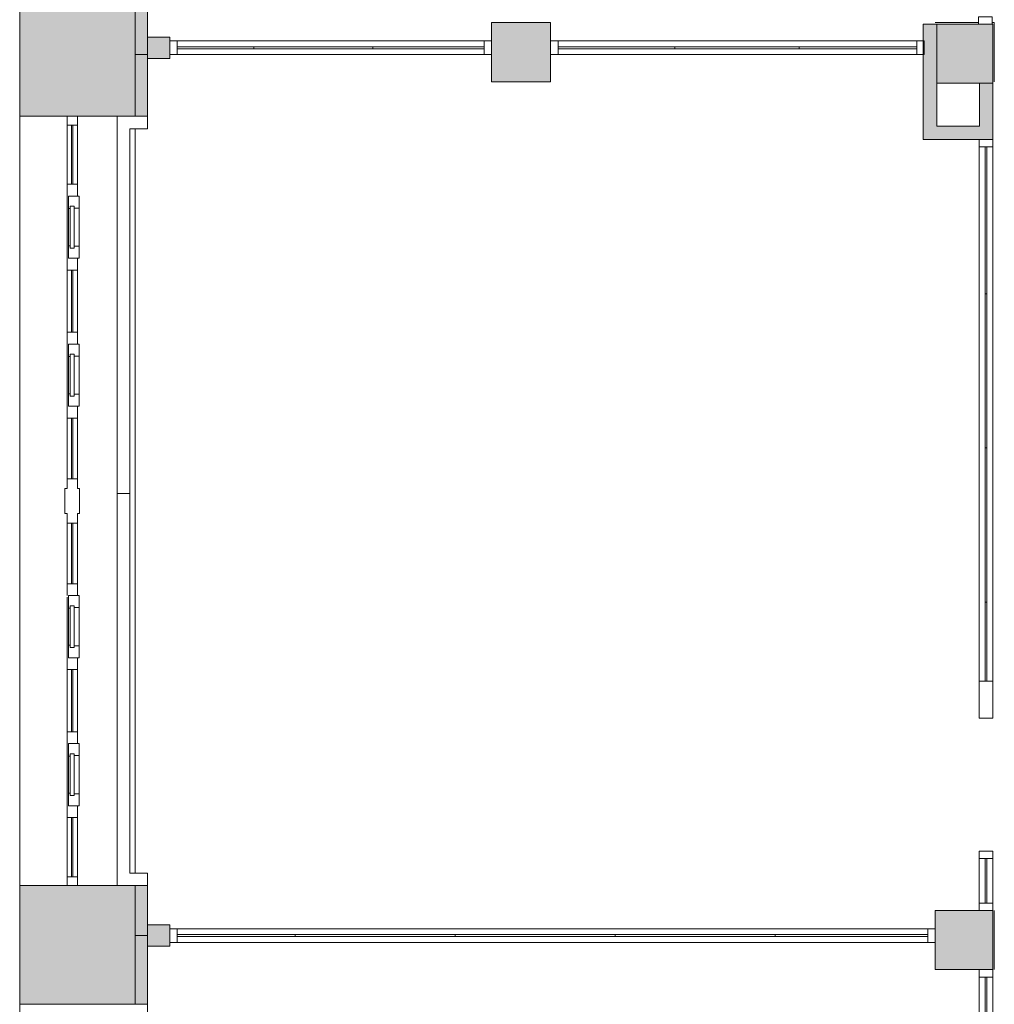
# Model space of a CAD drawing. Header units: millimetres. Extents: x -113904 to 3141, y -34200 to 59129.
# Tile 61 of 72: x -36780 to -30190, y 35955 to 42610. Entities that reach past the tile are written whole.
import ezdxf

# ---------------------------------------------------------------- set-up
doc = ezdxf.new("R2010")
doc.units = ezdxf.units.MM
for name, color, linetype, lineweight, true_color in [('Columns-1', 7, 'Continuous', 9, 0xaaaaaa), ('Curtain Panels-1', 7, 'Continuous', 9, 0xaaaaaa), ('Curtain Wall Mullions-1', 7, 'Continuous', 9, 0xaaaaaa), ('Cut Pattern-1', 7, 'Continuous', 9, 0xd4d4d4), ('Cut Pattern-3', 7, 'Continuous', 9, 0xaaaaaa), ('Floors-1', 7, 'Continuous', 9, 0xaaaaaa), ('Walls-1', 7, 'Continuous', 9, 0xaaaaaa), ('Walls-2', 7, 'Continuous', 5, 0xd4d4d4), ('Windows-1', 7, 'Continuous', 9, 0xaaaaaa)]:
    doc.layers.add(name, color=color, linetype=linetype, lineweight=lineweight, true_color=true_color)

# ---------------------------------------------------------------- blocks, each defined once
blk = doc.blocks.new('Rectangular Mullion - 50mm x 92mm-6650009-SKEEM 2_ Korrus_Kunstikonkurss pildid')
at = {"layer": 'Curtain Wall Mullions-1'}
for p, q in [((-50, 46), (0, 46)), ((-50, -46), (-50, 46)), ((0, 46), (0, -46)), ((0, -46), (-50, -46))]:
    blk.add_line(p, q, dxfattribs=at)
blk = doc.blocks.new('System Panel - VLS Klaas KAR_LAM 6_1_6-13878915-SKEEM 2_ Korrus_Kunstikonkurss pildid')
at = {"layer": 'Curtain Panels-1'}
for p, q in [((496, 6.5), (-496, 6.5)), ((-496, 6.5), (-496, -6.5)), ((496, -6.5), (496, 6.5)), ((-496, -6.5), (496, -6.5))]:
    blk.add_line(p, q, dxfattribs=at)
blk = doc.blocks.new('System Panel - VLS Klaas KAR_LAM 6_1_6-13878912-SKEEM 2_ Korrus_Kunstikonkurss pildid')
at = {"layer": 'Curtain Panels-1'}
for p, q in [((521, 6.5), (-521, 6.5)), ((-521, 6.5), (-521, -6.5)), ((521, -6.5), (521, 6.5)), ((-521, -6.5), (521, -6.5))]:
    blk.add_line(p, q, dxfattribs=at)
blk = doc.blocks.new('System Panel - VLS Klaas KAR_LAM 6_1_6-13882970-SKEEM 2_ Korrus_Kunstikonkurss pildid')
at = {"layer": 'Curtain Panels-1'}
for p, q in [((267, 6.5), (-267, 6.5)), ((-267, 6.5), (-267, -6.5)), ((267, -6.5), (267, 6.5)), ((-267, -6.5), (267, -6.5))]:
    blk.add_line(p, q, dxfattribs=at)
blk = doc.blocks.new('Rectangular Mullion - 50mm x 92mm-13878635-SKEEM 2_ Korrus_Kunstikonkurss pildid')
at = {"layer": 'Curtain Wall Mullions-1'}
for p, q in [((-30292, 40758), (-30292, 41750)), ((-30200, 40758), (-30200, 41750))]:
    blk.add_line(p, q, dxfattribs=at)
blk = doc.blocks.new('Rectangular Mullion - 50mm x 92mm-13878640-SKEEM 2_ Korrus_Kunstikonkurss pildid')
at = {"layer": 'Curtain Wall Mullions-1'}
for p, q in [((-30292, 39716), (-30292, 40758)), ((-30200, 39716), (-30200, 40758))]:
    blk.add_line(p, q, dxfattribs=at)
blk = doc.blocks.new('Rectangular Mullion - 50mm x 92mm-13882969-SKEEM 2_ Korrus_Kunstikonkurss pildid')
at = {"layer": 'Curtain Wall Mullions-1'}
for p, q in [((-30292, 38140), (-30292, 38674)), ((-30200, 38140), (-30200, 38674))]:
    blk.add_line(p, q, dxfattribs=at)
blk = doc.blocks.new('System Panel - VLS Klaas KAR_LAM 6_1_6-8814171-SKEEM 2_ Korrus_Kunstikonkurss pildid')
at = {"layer": 'Curtain Panels-1'}
for p, q in [((150, 6.5), (-150, 6.5)), ((-150, 6.5), (-150, -6.5)), ((150, -6.5), (150, 6.5)), ((-150, -6.5), (150, -6.5))]:
    blk.add_line(p, q, dxfattribs=at)
blk = doc.blocks.new('Rectangular Mullion - 50mm x 92mm-6650003-SKEEM 2_ Korrus_Kunstikonkurss pildid')
at = {"layer": 'Curtain Wall Mullions-1'}
for p, q in [((2706, 55982), (3006, 55982)), ((2706, 55890), (3006, 55890))]:
    blk.add_line(p, q, dxfattribs=at)
blk = doc.blocks.new('Rectangular Mullion - 250mm x 92mm VASAK-13876201-SKEEM 2_ Korrus_Kunstikonkurss pildid')
at = {"layer": 'Curtain Wall Mullions-1'}
for p, q in [((-225, 46), (25, 46)), ((-225, -46), (-225, 46)), ((25, 46), (25, -46)), ((25, -46), (-225, -46))]:
    blk.add_line(p, q, dxfattribs=at)
blk = doc.blocks.new('Rectangular Mullion - 50mm x 92mm-6650004-SKEEM 2_ Korrus_Kunstikonkurss pildid')
at = {"layer": 'Curtain Wall Mullions-1'}
for p, q in [((-25, 46), (25, 46)), ((-25, -46), (-25, 46)), ((25, 46), (25, -46)), ((25, -46), (-25, -46))]:
    blk.add_line(p, q, dxfattribs=at)
blk = doc.blocks.new('Rectangular Mullion - 50mm x 92mm-6650015-SKEEM 2_ Korrus_Kunstikonkurss pildid')
at = {"layer": 'Curtain Wall Mullions-1'}
for p, q in [((0, 46), (-50, 46)), ((-50, 46), (-50, -46)), ((0, -46), (0, 46)), ((-50, -46), (0, -46))]:
    blk.add_line(p, q, dxfattribs=at)
blk = doc.blocks.new('System Panel - VLS Klaas KAR_LAM 6_1_6-16360826-SKEEM 2_ Korrus_Kunstikonkurss pildid')
at = {"layer": 'Curtain Panels-1'}
for p, q in [((373.3, 6.5), (-373.3, 6.5)), ((-373.3, 6.5), (-373.3, -6.5)), ((373.3, -6.5), (373.3, 6.5)), ((-373.3, -6.5), (373.3, -6.5))]:
    blk.add_line(p, q, dxfattribs=at)
blk = doc.blocks.new('Rectangular Mullion - 50mm x 92mm-16360825-SKEEM 2_ Korrus_Kunstikonkurss pildid')
at = {"layer": 'Curtain Wall Mullions-1'}
for p, q in [((-30292, 35393.5), (-30292, 36140)), ((-30200, 35393.5), (-30200, 36140))]:
    blk.add_line(p, q, dxfattribs=at)
blk = doc.blocks.new('System Panel - VLS Klaas KAR_LAM 6_1_6-16106754-SKEEM 2_ Korrus_Kunstikonkurss pildid')
at = {"layer": 'Curtain Panels-1'}
for p, q in [((259.4, 6.5), (-259.4, 6.5)), ((-259.4, 6.5), (-259.4, -6.5)), ((259.4, -6.5), (259.4, 6.5)), ((-259.4, -6.5), (259.4, -6.5))]:
    blk.add_line(p, q, dxfattribs=at)
blk = doc.blocks.new('System Panel - VLS Klaas KAR_LAM 6_1_6-10326837-SKEEM 2_ Korrus_Kunstikonkurss pildid')
at = {"layer": 'Curtain Panels-1'}
for p, q in [((401.7, 6.5), (-401.7, 6.5)), ((-401.7, 6.5), (-401.7, -6.5)), ((401.7, -6.5), (401.7, 6.5)), ((-401.7, -6.5), (401.7, -6.5))]:
    blk.add_line(p, q, dxfattribs=at)
blk = doc.blocks.new('System Panel - VLS Klaas KAR_LAM 6_1_6-10326836-SKEEM 2_ Korrus_Kunstikonkurss pildid')
at = {"layer": 'Curtain Panels-1'}
for p, q in [((376.7, 6.5), (-376.7, 6.5)), ((-376.7, 6.5), (-376.7, -6.5)), ((376.7, -6.5), (376.7, 6.5)), ((-376.7, -6.5), (376.7, -6.5))]:
    blk.add_line(p, q, dxfattribs=at)
blk = doc.blocks.new('Rectangular Mullion - 50mm x 92mm-16106753-SKEEM 2_ Korrus_Kunstikonkurss pildid')
at = {"layer": 'Curtain Wall Mullions-1'}
for p, q in [((-35196.7, 42466), (-35715.5, 42466)), ((-35196.7, 42374), (-35715.5, 42374))]:
    blk.add_line(p, q, dxfattribs=at)
blk = doc.blocks.new('Rectangular Mullion - 50mm x 92mm-6863404-SKEEM 2_ Korrus_Kunstikonkurss pildid')
at = {"layer": 'Curtain Wall Mullions-1'}
for p, q in [((-34393.3, 42466), (-35196.7, 42466)), ((-34393.3, 42374), (-35196.7, 42374))]:
    blk.add_line(p, q, dxfattribs=at)
blk = doc.blocks.new('Rectangular Mullion - 50mm x 92mm-6863405-SKEEM 2_ Korrus_Kunstikonkurss pildid')
at = {"layer": 'Curtain Wall Mullions-1'}
for p, q in [((-33640, 42466), (-34393.3, 42466)), ((-33640, 42374), (-34393.3, 42374))]:
    blk.add_line(p, q, dxfattribs=at)
blk = doc.blocks.new('Rectangular Mullion - 50mm x 92mm-8812467-SKEEM 2_ Korrus_Kunstikonkurss pildid')
at = {"layer": 'Curtain Wall Mullions-1'}
for p, q in [((-50, 46), (0, 46)), ((-50, -46), (-50, 46)), ((0, 46), (0, -46)), ((0, -46), (-50, -46))]:
    blk.add_line(p, q, dxfattribs=at)
blk = doc.blocks.new('Rectangular Mullion - 50mm x 92mm-8812468-SKEEM 2_ Korrus_Kunstikonkurss pildid')
at = {"layer": 'Curtain Wall Mullions-1'}
for p, q in [((0, 46), (-50, 46)), ((-50, 46), (-50, -46)), ((0, -46), (0, 46)), ((-50, -46), (0, -46))]:
    blk.add_line(p, q, dxfattribs=at)
blk = doc.blocks.new('System Panel - VLS Klaas KAR_LAM 6_1_6-12826785-SKEEM 2_ Korrus_Kunstikonkurss pildid')
at = {"layer": 'Curtain Panels-1'}
for p, q in [((395, 6.5), (-395, 6.5)), ((-395, 6.5), (-395, -6.5)), ((395, -6.5), (395, 6.5)), ((-395, -6.5), (395, -6.5))]:
    blk.add_line(p, q, dxfattribs=at)
blk = doc.blocks.new('System Panel - VLS Klaas KAR_LAM 6_1_6-12826786-SKEEM 2_ Korrus_Kunstikonkurss pildid')
at = {"layer": 'Curtain Panels-1'}
for p, q in [((420, 6.5), (-420, 6.5)), ((-420, 6.5), (-420, -6.5)), ((420, -6.5), (420, 6.5)), ((-420, -6.5), (420, -6.5))]:
    blk.add_line(p, q, dxfattribs=at)
blk = doc.blocks.new('System Panel - VLS Klaas KAR_LAM 6_1_6-13100742-SKEEM 2_ Korrus_Kunstikonkurss pildid')
at = {"layer": 'Curtain Panels-1'}
for p, q in [((397.6, 6.5), (-397.6, 6.5)), ((-397.6, 6.5), (-397.6, -6.5)), ((397.6, -6.5), (397.6, 6.5)), ((-397.6, -6.5), (397.6, -6.5))]:
    blk.add_line(p, q, dxfattribs=at)
blk = doc.blocks.new('Rectangular Mullion - 50mm x 92mm-6661967-SKEEM 2_ Korrus_Kunstikonkurss pildid')
at = {"layer": 'Curtain Wall Mullions-1'}
for p, q in [((-32349.9, 42466), (-33140, 42466)), ((-32349.9, 42374), (-33140, 42374))]:
    blk.add_line(p, q, dxfattribs=at)
blk = doc.blocks.new('Rectangular Mullion - 50mm x 92mm-12826784-SKEEM 2_ Korrus_Kunstikonkurss pildid')
at = {"layer": 'Curtain Wall Mullions-1'}
for p, q in [((-31510, 42466), (-32350, 42466)), ((-31510, 42374), (-32350, 42374))]:
    blk.add_line(p, q, dxfattribs=at)
blk = doc.blocks.new('Rectangular Mullion - 50mm x 92mm-13100741-SKEEM 2_ Korrus_Kunstikonkurss pildid')
at = {"layer": 'Curtain Wall Mullions-1'}
for p, q in [((-30714.7, 42466), (-31510, 42466)), ((-30714.7, 42374), (-31510, 42374))]:
    blk.add_line(p, q, dxfattribs=at)
blk = doc.blocks.new('Rectangular Mullion - 50mm x 92mm-V76-SKEEM 2_ Korrus_Kunstikonkurss pildid')
at = {"layer": 'Curtain Wall Mullions-1'}
for p, q in [((-50, 46), (0, 46)), ((-50, -46), (-50, 46)), ((0, 46), (0, -46)), ((0, -46), (-50, -46))]:
    blk.add_line(p, q, dxfattribs=at)
blk = doc.blocks.new('System Panel - VLS Klaas KAR_LAM 6_1_6-16106522-SKEEM 2_ Korrus_Kunstikonkurss pildid')
at = {"layer": 'Curtain Panels-1'}
for p, q in [((398.8, 6.5), (-398.8, 6.5)), ((-398.8, 6.5), (-398.8, -6.5)), ((398.8, -6.5), (398.8, 6.5)), ((-398.8, -6.5), (398.8, -6.5))]:
    blk.add_line(p, q, dxfattribs=at)
blk = doc.blocks.new('System Panel - VLS Klaas KAR_LAM 6_1_6-10326839-SKEEM 2_ Korrus_Kunstikonkurss pildid')
at = {"layer": 'Curtain Panels-1'}
for p, q in [((541, 6.5), (-541, 6.5)), ((-541, 6.5), (-541, -6.5)), ((541, -6.5), (541, 6.5)), ((-541, -6.5), (541, -6.5))]:
    blk.add_line(p, q, dxfattribs=at)
blk = doc.blocks.new('System Panel - VLS Klaas KAR_LAM 6_1_6-10326838-SKEEM 2_ Korrus_Kunstikonkurss pildid')
at = {"layer": 'Curtain Panels-1'}
for p, q in [((516, 6.5), (-516, 6.5)), ((-516, 6.5), (-516, -6.5)), ((516, -6.5), (516, 6.5)), ((-516, -6.5), (516, -6.5))]:
    blk.add_line(p, q, dxfattribs=at)
blk = doc.blocks.new('Rectangular Mullion - 50mm x 92mm-13874760-SKEEM 2_ Korrus_Kunstikonkurss pildid')
at = {"layer": 'Curtain Wall Mullions-1'}
for p, q in [((-34918, 36466), (-35715.5, 36466)), ((-34918, 36374), (-35715.5, 36374))]:
    blk.add_line(p, q, dxfattribs=at)
blk = doc.blocks.new('Rectangular Mullion - 50mm x 92mm-6863425-SKEEM 2_ Korrus_Kunstikonkurss pildid')
at = {"layer": 'Curtain Wall Mullions-1'}
for p, q in [((-33836, 36466), (-34918, 36466)), ((-33836, 36374), (-34918, 36374))]:
    blk.add_line(p, q, dxfattribs=at)
blk = doc.blocks.new('Rectangular Mullion - 50mm x 92mm-6863426-SKEEM 2_ Korrus_Kunstikonkurss pildid')
at = {"layer": 'Curtain Wall Mullions-1'}
for p, q in [((-30640, 36466), (-31672, 36466)), ((-30640, 36374), (-31672, 36374))]:
    blk.add_line(p, q, dxfattribs=at)
blk = doc.blocks.new('System Panel - Peegelaknad 6-16-4-16-4_ paneel-13544893-SKEEM 2_ Korrus_Kunstikonkurss pildid')
at = {"layer": 'Curtain Panels-1'}
for p, q in [((200, 5), (-200, 5)), ((-200, 5), (-200, -5)), ((200, -5), (200, 5)), ((-200, -5), (200, -5))]:
    blk.add_line(p, q, dxfattribs=at)
blk = doc.blocks.new('System Panel - Peegelaknad 6-16-4-16-4_ paneel-13544894-SKEEM 2_ Korrus_Kunstikonkurss pildid')
at = {"layer": 'Curtain Panels-1'}
for p, q in [((205, 5), (-205, 5)), ((-205, 5), (-205, -5)), ((205, -5), (205, 5)), ((-205, -5), (205, -5))]:
    blk.add_line(p, q, dxfattribs=at)
blk = doc.blocks.new('System Panel - Peegelaknad 6-16-4-16-4_ paneel-13544896-SKEEM 2_ Korrus_Kunstikonkurss pildid')
at = {"layer": 'Curtain Panels-1'}
for p, q in [((200, 5), (-200, 5)), ((-200, 5), (-200, -5)), ((200, -5), (200, 5)), ((-200, -5), (200, -5))]:
    blk.add_line(p, q, dxfattribs=at)
blk = doc.blocks.new('Klaasseina akna tüüp 6 - Aken_ klaas_ parem-12915667-SKEEM 2_ Korrus_Kunstikonkurss pildid')
at = {"layer": 'Windows-1'}
for p, q in [((-210, 47.8), (210, 47.8)), ((-210, -26.2), (-210, 47.8)), ((-210, 47.8), (-128.8, 47.8)), ((-210, -26.2), (-210, 47.8)), ((-141.5, 14), (141.5, 14)), ((-141.5, -14), (-141.5, 14)), ((-141.5, 14), (-141.5, -14)), ((-128.8, 14), (-141.5, 14)), ((-128.8, 47.8), (-128.8, 14)), ((128.8, 47.8), (210, 47.8)), ((128.8, 14), (128.8, 47.8)), ((141.5, 14), (128.8, 14)), ((141.5, 14), (141.5, -14)), ((141.5, -14), (141.5, 14)), ((210, 47.8), (210, -26.2)), ((210, 47.8), (210, -26.2)), ((210, -26.2), (-210, -26.2)), ((-125.6, -26.2), (-210, -26.2)), ((141.5, -14), (-141.5, -14)), ((-141.5, -14), (-125.6, -14)), ((-125.6, -14), (-125.6, -26.2)), ((125.6, -26.2), (125.6, -14)), ((125.6, -14), (141.5, -14)), ((210, -26.2), (125.6, -26.2))]:
    blk.add_line(p, q, dxfattribs=at)
blk = doc.blocks.new('System Panel - Peegelaknad 6-16-4-16-4_ paneel-13544898-SKEEM 2_ Korrus_Kunstikonkurss pildid')
at = {"layer": 'Curtain Panels-1'}
for p, q in [((210, 5), (-210, 5)), ((-210, 5), (-210, -5)), ((210, -5), (210, 5)), ((-210, -5), (210, -5))]:
    blk.add_line(p, q, dxfattribs=at)
blk = doc.blocks.new('Klaasseina akna tüüp 1 - Aken_ klaas_ vasak-12921802-SKEEM 2_ Korrus_Kunstikonkurss pildid')
at = {"layer": 'Windows-1'}
for p, q in [((-210, 47.8), (210, 47.8)), ((-210, -26.2), (-210, 47.8)), ((-210, 47.8), (-128.8, 47.8)), ((-210, -26.2), (-210, 47.8)), ((-141.5, 14), (141.5, 14)), ((-141.5, -14), (-141.5, 14)), ((-141.5, 14), (-141.5, -14)), ((-128.8, 14), (-141.5, 14)), ((-128.8, 47.8), (-128.8, 14)), ((128.8, 47.8), (210, 47.8)), ((128.8, 14), (128.8, 47.8)), ((141.5, 14), (128.8, 14)), ((141.5, 14), (141.5, -14)), ((141.5, -14), (141.5, 14)), ((210, 47.8), (210, -26.2)), ((210, 47.8), (210, -26.2)), ((210, -26.2), (-210, -26.2)), ((-125.6, -26.2), (-210, -26.2)), ((141.5, -14), (-141.5, -14)), ((-141.5, -14), (-125.6, -14)), ((-125.6, -14), (-125.6, -26.2)), ((125.6, -26.2), (125.6, -14)), ((125.6, -14), (141.5, -14)), ((210, -26.2), (125.6, -26.2))]:
    blk.add_line(p, q, dxfattribs=at)
blk = doc.blocks.new('Rectangular Mullion - NEW 80x70mm-10518673-SKEEM 2_ Korrus_Kunstikonkurss pildid')
at = {"layer": 'Curtain Wall Mullions-1'}
for p, q in [((-40, 35), (40, 35)), ((40, 35), (40, -35)), ((40, -35), (-40, -35))]:
    blk.add_line(p, q, dxfattribs=at)
blk = doc.blocks.new('Rectangular Mullion - NEW 80x70mm-V101-SKEEM 2_ Korrus_Kunstikonkurss pildid')
at = {"layer": 'Curtain Wall Mullions-1'}
for p, q in [((-40, 35), (40, 35)), ((-40, -35), (-40, 35)), ((40, -35), (-40, -35))]:
    blk.add_line(p, q, dxfattribs=at)
blk = doc.blocks.new('Rectangular Mullion - NEW 60x70mm-10507971-SKEEM 2_ Korrus_Kunstikonkurss pildid')
at = {"layer": 'Curtain Wall Mullions-1'}
for p, q in [((-30485, 3550), (-30485, 3960)), ((-30415, 3550), (-30415, 3960))]:
    blk.add_line(p, q, dxfattribs=at)
blk = doc.blocks.new('Rectangular Mullion - NEW 60x70mm-V86-SKEEM 2_ Korrus_Kunstikonkurss pildid')
at = {"layer": 'Curtain Wall Mullions-1'}
blk.add_line((-30485, 1340), (-30485, 1760), dxfattribs=at)
blk = doc.blocks.new('Rectangular Mullion - NEW 60x70mm-V102-SKEEM 2_ Korrus_Kunstikonkurss pildid')
at = {"layer": 'Curtain Wall Mullions-1'}
for p, q in [((-36460, 40497.5), (-36460, 40917.5)), ((-36390, 40497.5), (-36390, 40917.5))]:
    blk.add_line(p, q, dxfattribs=at)
blk = doc.blocks.new('Rectangular Mullion - NEW 60x70mm-V103-SKEEM 2_ Korrus_Kunstikonkurss pildid')
at = {"layer": 'Curtain Wall Mullions-1'}
blk.add_line((-36460, 38297.5), (-36460, 38706), dxfattribs=at)
blk = doc.blocks.new('Rectangular Mullion - NEW 60x70mm-10507970-SKEEM 2_ Korrus_Kunstikonkurss pildid')
at = {"layer": 'Curtain Wall Mullions-1'}
blk.add_line((-30485, 5040), (-30485, 5460), dxfattribs=at)
blk = doc.blocks.new('Rectangular Mullion - NEW 60x70mm-10507972-SKEEM 2_ Korrus_Kunstikonkurss pildid')
at = {"layer": 'Curtain Wall Mullions-1'}
for p, q in [((-30485, 860), (-30485, 1260)), ((-30415, 860), (-30415, 1260))]:
    blk.add_line(p, q, dxfattribs=at)
blk = doc.blocks.new('Rectangular Mullion - NEW 60x70mm-10507973-SKEEM 2_ Korrus_Kunstikonkurss pildid')
at = {"layer": 'Curtain Wall Mullions-1'}
for p, q in [((-30485, 2840), (-30485, 3250)), ((-30415, 2840), (-30415, 3250))]:
    blk.add_line(p, q, dxfattribs=at)
blk = doc.blocks.new('Rectangular Mullion - NEW 60x70mm-10507974-SKEEM 2_ Korrus_Kunstikonkurss pildid')
at = {"layer": 'Curtain Wall Mullions-1'}
for p, q in [((-30485, 5540), (-30485, 5940)), ((-30415, 5540), (-30415, 5940))]:
    blk.add_line(p, q, dxfattribs=at)
blk = doc.blocks.new('Rectangular Mullion - NEW 60x70mm-10518696-SKEEM 2_ Korrus_Kunstikonkurss pildid')
at = {"layer": 'Curtain Wall Mullions-1'}
for p, q in [((-60, 35), (0, 35)), ((-60, -35), (-60, 35)), ((0, 35), (0, -35)), ((0, -35), (-60, -35))]:
    blk.add_line(p, q, dxfattribs=at)
blk = doc.blocks.new('Rectangular Mullion - NEW 60x70mm-10518697-SKEEM 2_ Korrus_Kunstikonkurss pildid')
at = {"layer": 'Curtain Wall Mullions-1'}
for p, q in [((0, 35), (-60, 35)), ((-60, 35), (-60, -35)), ((0, -35), (0, 35)), ((-60, -35), (0, -35))]:
    blk.add_line(p, q, dxfattribs=at)
blk = doc.blocks.new('Rectangular Mullion - NEW 300x100mm-10518690-SKEEM 2_ Korrus_Kunstikonkurss pildid')
at = {"layer": 'Curtain Wall Mullions-1'}
for p, q in [((-150, 35), (-85, 35)), ((-150, -35), (-150, 35)), ((-85, 35), (-85, 50)), ((-85, 50), (85, 50)), ((85, 50), (85, 35)), ((85, 35), (150, 35)), ((150, 35), (150, -35)), ((-85, -35), (-150, -35)), ((-85, -50), (-85, -35)), ((85, -50), (-85, -50)), ((150, -35), (85, -35)), ((85, -35), (85, -50))]:
    blk.add_line(p, q, dxfattribs=at)

msp = doc.modelspace()

# ---------------------------------------------------------------- hatches: boundary and pattern name
at = {"layer": 'Cut Pattern-1'}
h = msp.add_hatch(color=256, dxfattribs=at)
h.paths.add_polyline_path([(-36590, 30305), (-36590, 30590), (-36190, 30590), (-36190, 30305), (-36000, 30305), (-36000, 30755.4), (-36780, 30755.4), (-36780, 30305)])
h.paths.add_polyline_path([(-36780, 35955.4), (-36000, 35955.4), (-36000, 36757.5), (-36780, 36757.5), (-36780, 36518.8)])
h.paths.add_polyline_path([(-36780, 41957.5), (-36000, 41957.5), (-36000, 42759), (-36780, 42759), (-36780, 42351.4)])
h.paths.add_polyline_path([(-36780, 47959), (-36000, 47959), (-36000, 48080), (-36780, 48080)])
at = {"layer": 'Cut Pattern-3'}
h = msp.add_hatch(color=256, dxfattribs=at)
h.paths.add_polyline_path([(-35915.5, 42375), (-35915.5, 42759), (-36000, 42759), (-36000, 42375)])
h.paths.add_polyline_path([(-35915.5, 47959), (-35915.5, 47995.5), (-36000, 47995.5), (-36000, 47959), (-35961.8, 47959)])
for points in [[(-30579.5, 41890.5), (-30579.5, 42580), (-30670, 42580), (-30670, 41890.5)], [(-35869, 42347.5), (-35765.5, 42347.5), (-35765.5, 42492.5), (-35915.5, 42492.5), (-35915.5, 42347.5)], [(-30290.5, 41800), (-30200, 41800), (-30200, 42180), (-30290.5, 42180), (-30290.5, 41890.5)], [(-30292, 41800), (-30290.5, 41800), (-30292, 41890.5), (-30670, 41890.5), (-30670, 41800), (-30331.8, 41800)], [(-35915.5, 36347.5), (-35765.5, 36347.5), (-35765.5, 36492.5), (-35915.5, 36492.5), (-35915.5, 36420)]]:
    msp.add_hatch(color=256, dxfattribs=at).paths.add_polyline_path(points)
h = msp.add_hatch(color=256, dxfattribs=at)
h.paths.add_polyline_path([(-35915.5, 36420), (-35915.5, 36757.5), (-36000, 36757.5), (-36000, 36420)])
h.paths.add_polyline_path([(-35915.5, 41957.5), (-35915.5, 42375), (-36000, 42375), (-36000, 41957.5)])
h = msp.add_hatch(color=256, dxfattribs=at)
h.paths.add_polyline_path([(-36000, 30655), (-35915.5, 30655), (-35915.5, 30755.4), (-36000, 30755.4), (-36000, 30686.3)])
h.paths.add_polyline_path([(-35915.5, 35955.4), (-35915.5, 36420), (-36000, 36420), (-36000, 35955.4)])
at = {"layer": 'Walls-2'}
for points in [[(-33261.1, 42190), (-33190, 42190), (-33190, 42590), (-33590, 42590), (-33590, 42190)], [(-30200, 42180), (-30200, 42580), (-30579.5, 42580), (-30579.5, 42180), (-30290.5, 42180)], [(-30200, 36190), (-30200, 36590), (-30590, 36590), (-30590, 36190), (-30360.2, 36190)]]:
    msp.add_hatch(color=256, dxfattribs=at).paths.add_polyline_path(points)

# ---------------------------------------------------------------- linework, layer by layer
at = {"layer": 'Columns-1'}
for p, q in [((-30296, 42590), (-30590, 42590)), ((-30190, 42590), (-30204, 42590)), ((-30190, 42190), (-30190, 42590)), ((-30190, 36190), (-30190, 36590))]:
    msp.add_line(p, q, dxfattribs=at)
at = {"layer": 'Floors-1'}
msp.add_line((-36000, 41873), (-36000, 36842), dxfattribs=at)
at = {"layer": 'Walls-1'}
for p, q in [((-36780, 48770.4), (-36780, 6590)), ((-36780.2, 41990), (-36780.2, 42790)), ((-35915.5, 41873), (-35915.5, 42843.5)), ((-36000, 41957.5), (-36000, 42759)), ((-33190, 42590), (-33590, 42590)), ((-33590, 42590), (-33590, 42190)), ((-33190, 42190), (-33190, 42590)), ((-30579.5, 42580), (-30670, 42580)), ((-30670, 42580), (-30670, 41800)), ((-30200, 42580), (-30579.5, 42580)), ((-30579.5, 42580), (-30579.5, 42180)), ((-30200, 42180), (-30200, 42580)), ((-35765.5, 42492.5), (-35915.5, 42492.5)), ((-35915.5, 42492.5), (-35915.5, 42347.5)), ((-35765.5, 42347.5), (-35765.5, 42492.5)), ((-35915.5, 42375), (-36000, 42375)), ((-35915.5, 42347.5), (-35765.5, 42347.5)), ((-33590, 42190), (-33190, 42190)), ((-30579.5, 42180), (-30290.5, 42180)), ((-30579.5, 41890.5), (-30579.5, 42180)), ((-30290.5, 42180), (-30200, 42180)), ((-30290.5, 42180), (-30290.5, 41890.5)), ((-30200, 41800), (-30200, 42180)), ((-36780, 41957.5), (-35915.5, 41957.5)), ((-36120, 36757.5), (-36120, 41957.5)), ((-36035.5, 41873), (-35915.5, 41873)), ((-36035.5, 41873), (-36035.5, 36842)), ((-36000, 41873), (-36000, 36842)), ((-30290.5, 41890.5), (-30579.5, 41890.5)), ((-30670, 41800), (-30200, 41800)), ((-36780.2, 37290), (-36780.2, 41490)), ((-36035.5, 39407.5), (-36120, 39407.5)), ((-36035.5, 36842), (-35915.5, 36842)), ((-35915.5, 35870.9), (-35915.5, 36842)), ((-36780.2, 35990), (-36780.2, 36790)), ((-35915.5, 36757.5), (-36780, 36757.5)), ((-36000, 35955.4), (-36000, 36757.5)), ((-30200, 36590), (-30590, 36590)), ((-30590, 36590), (-30590, 36190)), ((-30200, 36190), (-30200, 36590)), ((-35765.5, 36492.5), (-35915.5, 36492.5)), ((-35765.5, 36347.5), (-35765.5, 36492.5)), ((-35915.5, 36420), (-36000, 36420)), ((-35915.5, 36347.5), (-35765.5, 36347.5)), ((-30590, 36190), (-30200, 36190)), ((-36780, 35955.4), (-35915.5, 35955.4))]:
    msp.add_line(p, q, dxfattribs=at)

# ---------------------------------------------------------------- block references
at = {"layer": 'Curtain Panels-1'}
for name, p in [('System Panel - VLS Klaas KAR_LAM 6_1_6-16106754-SKEEM 2_ Korrus_Kunstikonkurss pildid', (-35456.1, 42420)), ('System Panel - VLS Klaas KAR_LAM 6_1_6-10326837-SKEEM 2_ Korrus_Kunstikonkurss pildid', (-34795, 42420)), ('System Panel - VLS Klaas KAR_LAM 6_1_6-10326836-SKEEM 2_ Korrus_Kunstikonkurss pildid', (-34016.7, 42420)), ('System Panel - VLS Klaas KAR_LAM 6_1_6-12826785-SKEEM 2_ Korrus_Kunstikonkurss pildid', (-32745, 42420)), ('System Panel - VLS Klaas KAR_LAM 6_1_6-12826786-SKEEM 2_ Korrus_Kunstikonkurss pildid', (-31930, 42420)), ('System Panel - VLS Klaas KAR_LAM 6_1_6-13100742-SKEEM 2_ Korrus_Kunstikonkurss pildid', (-31112.4, 42420)), ('System Panel - VLS Klaas KAR_LAM 6_1_6-16106522-SKEEM 2_ Korrus_Kunstikonkurss pildid', (-35316.7, 36420)), ('System Panel - VLS Klaas KAR_LAM 6_1_6-10326839-SKEEM 2_ Korrus_Kunstikonkurss pildid', (-34377, 36420)), ('System Panel - VLS Klaas KAR_LAM 6_1_6-10326839-SKEEM 2_ Korrus_Kunstikonkurss pildid', (-33295, 36420)), ('System Panel - VLS Klaas KAR_LAM 6_1_6-10326839-SKEEM 2_ Korrus_Kunstikonkurss pildid', (-32213, 36420)), ('System Panel - VLS Klaas KAR_LAM 6_1_6-10326838-SKEEM 2_ Korrus_Kunstikonkurss pildid', (-31156, 36420))]:
    msp.add_blockref(name, p, dxfattribs=at)
for name, p, rotation in [('System Panel - Peegelaknad 6-16-4-16-4_ paneel-13544893-SKEEM 2_ Korrus_Kunstikonkurss pildid', (-36425, 41697.5), 269.9999999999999), ('System Panel - VLS Klaas KAR_LAM 6_1_6-13878915-SKEEM 2_ Korrus_Kunstikonkurss pildid', (-30246, 41254), 270.0000000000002), ('System Panel - Peegelaknad 6-16-4-16-4_ paneel-13544898-SKEEM 2_ Korrus_Kunstikonkurss pildid', (-36425, 40707.5), 269.9999999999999), ('System Panel - VLS Klaas KAR_LAM 6_1_6-13878912-SKEEM 2_ Korrus_Kunstikonkurss pildid', (-30246, 40237), 270.0000000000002), ('System Panel - Peegelaknad 6-16-4-16-4_ paneel-13544894-SKEEM 2_ Korrus_Kunstikonkurss pildid', (-36425, 39712.5), 269.9999999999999), ('System Panel - VLS Klaas KAR_LAM 6_1_6-13878912-SKEEM 2_ Korrus_Kunstikonkurss pildid', (-30246, 39195), 270.0000000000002), ('System Panel - Peegelaknad 6-16-4-16-4_ paneel-13544894-SKEEM 2_ Korrus_Kunstikonkurss pildid', (-36425, 39002.5), 269.9999999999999), ('System Panel - VLS Klaas KAR_LAM 6_1_6-13882970-SKEEM 2_ Korrus_Kunstikonkurss pildid', (-30246, 38407), 270.0000000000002), ('System Panel - Peegelaknad 6-16-4-16-4_ paneel-13544898-SKEEM 2_ Korrus_Kunstikonkurss pildid', (-36425, 38007.5), 269.9999999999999), ('System Panel - Peegelaknad 6-16-4-16-4_ paneel-13544896-SKEEM 2_ Korrus_Kunstikonkurss pildid', (-36425, 37017.5), 269.9999999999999), ('System Panel - VLS Klaas KAR_LAM 6_1_6-8814171-SKEEM 2_ Korrus_Kunstikonkurss pildid', (-30246, 36790), 270.0000000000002), ('System Panel - VLS Klaas KAR_LAM 6_1_6-16360826-SKEEM 2_ Korrus_Kunstikonkurss pildid', (-30246, 35766.7), 270.0000000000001)]:
    msp.add_blockref(name, p, dxfattribs=dict(at, rotation=rotation))
at = {"layer": 'Curtain Wall Mullions-1', "extrusion": (0, 0, -1)}
for name, p, rotation in [('Rectangular Mullion - 50mm x 92mm-6650009-SKEEM 2_ Korrus_Kunstikonkurss pildid', (30250, 42580), 269.9999999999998), ('Rectangular Mullion - 50mm x 92mm-8812467-SKEEM 2_ Korrus_Kunstikonkurss pildid', (33590, 42420), 180), ('Rectangular Mullion - 50mm x 92mm-V76-SKEEM 2_ Korrus_Kunstikonkurss pildid', (30664.7, 42420), 180), ('Rectangular Mullion - NEW 80x70mm-V101-SKEEM 2_ Korrus_Kunstikonkurss pildid', (36425, 41457.5), 270.0000000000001), ('Rectangular Mullion - NEW 80x70mm-10518673-SKEEM 2_ Korrus_Kunstikonkurss pildid', (36425, 40957.5), 270.0000000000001), ('Rectangular Mullion - NEW 80x70mm-V101-SKEEM 2_ Korrus_Kunstikonkurss pildid', (36425, 40457.5), 270.0000000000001), ('Rectangular Mullion - NEW 80x70mm-10518673-SKEEM 2_ Korrus_Kunstikonkurss pildid', (36425, 39957.5), 270.0000000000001), ('Rectangular Mullion - NEW 300x100mm-10518690-SKEEM 2_ Korrus_Kunstikonkurss pildid', (36425, 39357.5), 270.0000000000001), ('Rectangular Mullion - NEW 80x70mm-V101-SKEEM 2_ Korrus_Kunstikonkurss pildid', (36425, 38757.5), 270.0000000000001), ('Rectangular Mullion - NEW 80x70mm-10518673-SKEEM 2_ Korrus_Kunstikonkurss pildid', (36425, 38257.5), 270.0000000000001), ('Rectangular Mullion - 250mm x 92mm VASAK-13876201-SKEEM 2_ Korrus_Kunstikonkurss pildid', (30246, 37915), 269.9999999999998), ('Rectangular Mullion - NEW 80x70mm-V101-SKEEM 2_ Korrus_Kunstikonkurss pildid', (36425, 37757.5), 270.0000000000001), ('Rectangular Mullion - NEW 80x70mm-10518673-SKEEM 2_ Korrus_Kunstikonkurss pildid', (36425, 37257.5), 270.0000000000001), ('Rectangular Mullion - 50mm x 92mm-6650004-SKEEM 2_ Korrus_Kunstikonkurss pildid', (30246, 36965), 269.9999999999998), ('Rectangular Mullion - NEW 60x70mm-10518696-SKEEM 2_ Korrus_Kunstikonkurss pildid', (36425, 36757.5), 270.0000000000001), ('Rectangular Mullion - 50mm x 92mm-6650009-SKEEM 2_ Korrus_Kunstikonkurss pildid', (30246, 36590), 269.9999999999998), ('Rectangular Mullion - 50mm x 92mm-8812467-SKEEM 2_ Korrus_Kunstikonkurss pildid', (30590, 36420), 180)]:
    msp.add_blockref(name, p, dxfattribs=dict(at, rotation=rotation))
at = {"layer": 'Curtain Wall Mullions-1'}
for name, p, rotation in [('Rectangular Mullion - 50mm x 92mm-8812468-SKEEM 2_ Korrus_Kunstikonkurss pildid', (-35765.5, 42420), 180), ('Rectangular Mullion - 50mm x 92mm-8812468-SKEEM 2_ Korrus_Kunstikonkurss pildid', (-33190, 42420), 180), ('Rectangular Mullion - NEW 60x70mm-10518697-SKEEM 2_ Korrus_Kunstikonkurss pildid', (-36425, 41957.5), 89.99999999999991), ('Rectangular Mullion - 50mm x 92mm-6650015-SKEEM 2_ Korrus_Kunstikonkurss pildid', (-30246, 41800), 90.00000000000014), ('Rectangular Mullion - 50mm x 92mm-6650003-SKEEM 2_ Korrus_Kunstikonkurss pildid', (25690, 33934), 90), ('Rectangular Mullion - 50mm x 92mm-8812468-SKEEM 2_ Korrus_Kunstikonkurss pildid', (-35765.5, 36420), 180), ('Rectangular Mullion - 50mm x 92mm-6650015-SKEEM 2_ Korrus_Kunstikonkurss pildid', (-30246, 36190), 90.00000000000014)]:
    msp.add_blockref(name, p, dxfattribs=dict(at, rotation=rotation))
for name, p in [('Rectangular Mullion - 50mm x 92mm-16106753-SKEEM 2_ Korrus_Kunstikonkurss pildid', (0, 0)), ('Rectangular Mullion - 50mm x 92mm-6863404-SKEEM 2_ Korrus_Kunstikonkurss pildid', (0, 0)), ('Rectangular Mullion - 50mm x 92mm-6863405-SKEEM 2_ Korrus_Kunstikonkurss pildid', (0, 0)), ('Rectangular Mullion - 50mm x 92mm-6661967-SKEEM 2_ Korrus_Kunstikonkurss pildid', (0, 0)), ('Rectangular Mullion - 50mm x 92mm-12826784-SKEEM 2_ Korrus_Kunstikonkurss pildid', (0, 0)), ('Rectangular Mullion - 50mm x 92mm-13100741-SKEEM 2_ Korrus_Kunstikonkurss pildid', (0, 0)), ('Rectangular Mullion - NEW 60x70mm-10507974-SKEEM 2_ Korrus_Kunstikonkurss pildid', (-5975, 35957.5)), ('Rectangular Mullion - 50mm x 92mm-13878635-SKEEM 2_ Korrus_Kunstikonkurss pildid', (0, 0)), ('Rectangular Mullion - NEW 60x70mm-V86-SKEEM 2_ Korrus_Kunstikonkurss pildid', (-5975, 39657.5)), ('Rectangular Mullion - NEW 60x70mm-V102-SKEEM 2_ Korrus_Kunstikonkurss pildid', (0, 0)), ('Rectangular Mullion - 50mm x 92mm-13878640-SKEEM 2_ Korrus_Kunstikonkurss pildid', (0, 0)), ('Rectangular Mullion - NEW 60x70mm-V86-SKEEM 2_ Korrus_Kunstikonkurss pildid', (-5975, 38657.5)), ('Rectangular Mullion - NEW 60x70mm-10507971-SKEEM 2_ Korrus_Kunstikonkurss pildid', (-5975, 35957.5)), ('Rectangular Mullion - 50mm x 92mm-13878640-SKEEM 2_ Korrus_Kunstikonkurss pildid', (0, -1042)), ('Rectangular Mullion - NEW 60x70mm-10507973-SKEEM 2_ Korrus_Kunstikonkurss pildid', (-5975, 35957.5)), ('Rectangular Mullion - NEW 60x70mm-V103-SKEEM 2_ Korrus_Kunstikonkurss pildid', (0, 0)), ('Rectangular Mullion - 50mm x 92mm-13882969-SKEEM 2_ Korrus_Kunstikonkurss pildid', (0, 0)), ('Rectangular Mullion - NEW 60x70mm-V102-SKEEM 2_ Korrus_Kunstikonkurss pildid', (0, -2700)), ('Rectangular Mullion - NEW 60x70mm-10507970-SKEEM 2_ Korrus_Kunstikonkurss pildid', (-5975, 32257.5)), ('Rectangular Mullion - NEW 60x70mm-10507972-SKEEM 2_ Korrus_Kunstikonkurss pildid', (-5975, 35957.5)), ('Rectangular Mullion - 50mm x 92mm-13874760-SKEEM 2_ Korrus_Kunstikonkurss pildid', (0, 0)), ('Rectangular Mullion - 50mm x 92mm-6863425-SKEEM 2_ Korrus_Kunstikonkurss pildid', (0, 0)), ('Rectangular Mullion - 50mm x 92mm-6863425-SKEEM 2_ Korrus_Kunstikonkurss pildid', (1082, 0)), ('Rectangular Mullion - 50mm x 92mm-6863425-SKEEM 2_ Korrus_Kunstikonkurss pildid', (2164, 0)), ('Rectangular Mullion - 50mm x 92mm-6863426-SKEEM 2_ Korrus_Kunstikonkurss pildid', (0, 0)), ('Rectangular Mullion - 50mm x 92mm-16360825-SKEEM 2_ Korrus_Kunstikonkurss pildid', (0, 0))]:
    msp.add_blockref(name, p, dxfattribs=at)
at = {"layer": 'Windows-1', "rotation": 269.9999999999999}
for name, p in [('Klaasseina akna tüüp 1 - Aken_ klaas_ vasak-12921802-SKEEM 2_ Korrus_Kunstikonkurss pildid', (-36425, 41207.5)), ('Klaasseina akna tüüp 1 - Aken_ klaas_ vasak-12921802-SKEEM 2_ Korrus_Kunstikonkurss pildid', (-36425, 40207.5)), ('Klaasseina akna tüüp 6 - Aken_ klaas_ parem-12915667-SKEEM 2_ Korrus_Kunstikonkurss pildid', (-36425, 38507.5)), ('Klaasseina akna tüüp 6 - Aken_ klaas_ parem-12915667-SKEEM 2_ Korrus_Kunstikonkurss pildid', (-36425, 37507.5))]:
    msp.add_blockref(name, p, dxfattribs=at)

doc.saveas('drawing.dxf')
